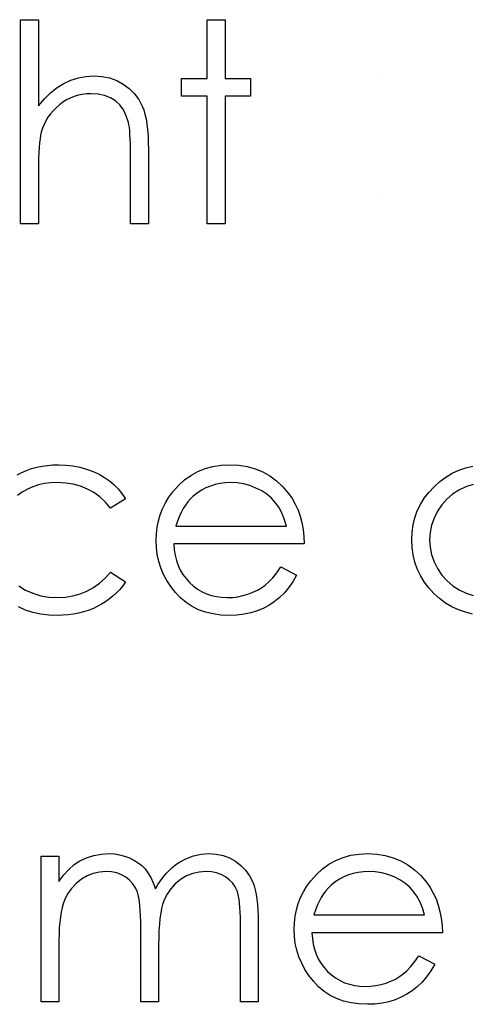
# Model space of a CAD drawing. Header units: inches. Extents: x 7.3 to 43.3, y -43.5 to -20.4.
# Tile 65 of 136: x 35.537 to 35.847, y -40.506 to -39.825. Entities that reach past the tile are written whole.
import ezdxf

# ---------------------------------------------------------------- set-up
doc = ezdxf.new("R2010")
doc.units = ezdxf.units.IN
doc.header["$LTSCALE"] = 0.5
doc.header["$MEASUREMENT"] = 0

msp = doc.modelspace()

# ---------------------------------------------------------------- linework, layer by layer
at = {"color": 7, "linetype": 'Continuous'}
for p, q in [((35.53783, -39.82495), (35.5502, -39.82495)), ((35.53783, -39.96628), (35.53783, -39.82495)), ((35.5502, -39.82495), (35.5502, -39.82495)), ((35.5502, -39.82495), (35.5502, -39.88461)), ((35.66679, -39.82495), (35.67916, -39.82495)), ((35.66679, -39.86559), (35.66679, -39.82495)), ((35.67916, -39.82495), (35.67916, -39.82495)), ((35.67916, -39.82495), (35.67916, -39.86559)), ((35.56775, -39.86901), (35.57264, -39.86675)), ((35.57264, -39.86675), (35.57775, -39.86512)), ((35.57775, -39.86512), (35.58302, -39.86415)), ((35.58302, -39.86415), (35.58851, -39.86382)), ((35.58851, -39.86382), (35.58851, -39.86382)), ((35.58851, -39.86382), (35.59409, -39.86418)), ((35.59409, -39.86418), (35.59933, -39.86523)), ((35.59933, -39.86523), (35.60425, -39.86702)), ((35.60425, -39.86702), (35.60883, -39.86951)), ((35.64913, -39.87795), (35.64913, -39.86559)), ((35.64913, -39.86559), (35.64913, -39.86559)), ((35.64913, -39.86559), (35.66679, -39.86559)), ((35.66679, -39.86559), (35.66679, -39.86559)), ((35.67916, -39.86559), (35.67916, -39.86559)), ((35.67916, -39.86559), (35.69683, -39.86559)), ((35.69683, -39.86559), (35.69683, -39.86559)), ((35.69683, -39.86559), (35.69683, -39.87795)), ((35.78427, -39.86382), (35.78427, -39.86382)), ((35.55859, -39.8755), (35.56306, -39.87191)), ((35.56306, -39.87191), (35.56775, -39.86901)), ((35.60883, -39.86951), (35.61297, -39.8726)), ((35.61297, -39.8726), (35.61656, -39.87616)), ((35.5502, -39.88461), (35.55428, -39.87972)), ((35.55428, -39.87972), (35.55859, -39.8755)), ((35.56963, -39.88049), (35.56712, -39.88207)), ((35.5722, -39.8792), (35.56963, -39.88049)), ((35.57488, -39.87809), (35.5722, -39.8792)), ((35.57761, -39.87726), (35.57488, -39.87809)), ((35.58045, -39.87666), (35.57761, -39.87726)), ((35.58335, -39.8763), (35.58045, -39.87666)), ((35.58633, -39.87619), (35.58335, -39.8763)), ((35.59135, -39.87649), (35.58633, -39.87619)), ((35.58633, -39.87619), (35.58633, -39.87619)), ((35.59588, -39.87743), (35.59135, -39.87649)), ((35.59988, -39.87897), (35.59588, -39.87743)), ((35.60339, -39.88115), (35.59988, -39.87897)), ((35.6064, -39.88394), (35.60339, -39.88115)), ((35.61656, -39.87616), (35.61954, -39.88024)), ((35.61954, -39.88024), (35.62194, -39.8848)), ((35.66679, -39.87795), (35.64913, -39.87795)), ((35.64913, -39.87795), (35.64913, -39.87795)), ((35.66679, -39.96628), (35.66679, -39.87795)), ((35.66679, -39.87795), (35.66679, -39.87795)), ((35.69683, -39.87795), (35.67916, -39.87795)), ((35.67916, -39.87795), (35.67916, -39.87795)), ((35.67916, -39.87795), (35.67916, -39.96628)), ((35.69683, -39.87795), (35.69683, -39.87795)), ((35.5502, -39.88461), (35.5502, -39.88461)), ((35.56033, -39.88792), (35.55845, -39.89013)), ((35.5624, -39.88585), (35.56033, -39.88792)), ((35.56469, -39.88386), (35.5624, -39.88585)), ((35.56712, -39.88207), (35.56469, -39.88386)), ((35.60888, -39.88734), (35.6064, -39.88394)), ((35.61087, -39.89137), (35.60888, -39.88734)), ((35.62194, -39.8848), (35.62293, -39.88737)), ((35.62293, -39.88737), (35.62379, -39.89029)), ((35.5553, -39.89487), (35.55403, -39.89741)), ((35.55677, -39.89244), (35.5553, -39.89487)), ((35.55845, -39.89013), (35.55677, -39.89244)), ((35.61236, -39.89601), (35.61087, -39.89137)), ((35.62379, -39.89029), (35.62451, -39.89352)), ((35.62451, -39.89352), (35.62511, -39.89711)), ((35.55296, -39.90009), (35.5521, -39.90285)), ((35.55403, -39.89741), (35.55296, -39.90009)), ((35.61269, -39.89761), (35.61236, -39.89601)), ((35.61236, -39.89601), (35.61236, -39.89601)), ((35.613, -39.89959), (35.61269, -39.89761)), ((35.61324, -39.90191), (35.613, -39.89959)), ((35.61344, -39.90459), (35.61324, -39.90191)), ((35.62511, -39.89711), (35.62555, -39.90106)), ((35.62555, -39.90106), (35.62589, -39.90531)), ((35.55127, -39.90727), (35.55094, -39.91006)), ((35.55166, -39.90487), (35.55127, -39.90727)), ((35.5521, -39.90285), (35.55166, -39.90487)), ((35.5521, -39.90285), (35.5521, -39.90285)), ((35.6136, -39.90765), (35.61344, -39.90459)), ((35.61371, -39.91105), (35.6136, -39.90765)), ((35.62589, -39.90531), (35.62611, -39.90992)), ((35.55067, -39.91326), (35.55047, -39.91682)), ((35.55094, -39.91006), (35.55067, -39.91326)), ((35.61377, -39.9148), (35.61371, -39.91105)), ((35.6138, -39.91892), (35.61377, -39.9148)), ((35.62611, -39.90992), (35.62616, -39.91486)), ((35.62616, -39.91486), (35.62616, -39.91486)), ((35.62616, -39.91486), (35.62616, -39.96628)), ((35.55031, -39.92079), (35.55023, -39.92513)), ((35.55047, -39.91682), (35.55031, -39.92079)), ((35.6138, -39.96628), (35.6138, -39.91892)), ((35.6138, -39.91892), (35.6138, -39.91892)), ((35.55023, -39.92513), (35.5502, -39.92987)), ((35.5502, -39.92987), (35.5502, -39.92987)), ((35.5502, -39.92987), (35.5502, -39.96628)), ((35.78427, -39.94508), (35.78427, -39.94508)), ((35.5502, -39.96628), (35.53783, -39.96628)), ((35.53783, -39.96628), (35.53783, -39.96628)), ((35.5502, -39.96628), (35.5502, -39.96628)), ((35.62616, -39.96628), (35.6138, -39.96628)), ((35.6138, -39.96628), (35.6138, -39.96628)), ((35.62616, -39.96628), (35.62616, -39.96628)), ((35.67916, -39.96628), (35.66679, -39.96628)), ((35.66679, -39.96628), (35.66679, -39.96628)), ((35.67916, -39.96628), (35.67916, -39.96628)), ((35.55265, -40.13382), (35.55638, -40.13329)), ((35.55638, -40.13329), (35.56022, -40.13296)), ((35.56022, -40.13296), (35.56417, -40.13285)), ((35.56417, -40.13285), (35.56417, -40.13285)), ((35.56417, -40.13285), (35.56911, -40.13304)), ((35.56911, -40.13304), (35.57399, -40.13362)), ((35.67071, -40.13401), (35.6764, -40.13315)), ((35.6764, -40.13315), (35.68242, -40.13285)), ((35.68242, -40.13285), (35.68242, -40.13285)), ((35.68242, -40.13285), (35.6886, -40.13315)), ((35.6886, -40.13315), (35.69448, -40.13409)), ((35.53538, -40.13978), (35.53863, -40.13815)), ((35.53863, -40.13815), (35.542, -40.13674)), ((35.542, -40.13674), (35.54545, -40.13555)), ((35.54545, -40.13555), (35.54901, -40.13459)), ((35.54901, -40.13459), (35.55265, -40.13382)), ((35.57399, -40.13362), (35.57877, -40.13456)), ((35.57877, -40.13456), (35.58346, -40.13591)), ((35.58346, -40.13591), (35.58793, -40.13757)), ((35.58793, -40.13757), (35.59207, -40.13945)), ((35.59207, -40.13945), (35.59583, -40.14157)), ((35.65103, -40.14339), (35.65548, -40.14019)), ((35.65548, -40.14019), (35.66025, -40.13754)), ((35.66025, -40.13754), (35.66533, -40.1355)), ((35.66533, -40.1355), (35.67071, -40.13401)), ((35.69448, -40.13409), (35.70003, -40.13564)), ((35.70003, -40.13564), (35.70525, -40.13779)), ((35.70525, -40.13779), (35.71016, -40.14058)), ((35.83181, -40.14141), (35.83617, -40.13878)), ((35.83617, -40.13878), (35.84075, -40.13666)), ((35.84075, -40.13666), (35.84552, -40.13497)), ((35.84552, -40.13497), (35.85049, -40.13379)), ((35.55023, -40.14684), (35.54628, -40.14809)), ((35.55437, -40.14593), (35.55023, -40.14684)), ((35.55873, -40.14541), (35.55437, -40.14593)), ((35.56325, -40.14522), (35.55873, -40.14541)), ((35.56891, -40.14549), (35.56325, -40.14522)), ((35.56325, -40.14522), (35.56325, -40.14522)), ((35.57424, -40.14632), (35.56891, -40.14549)), ((35.57929, -40.1477), (35.57424, -40.14632)), ((35.59583, -40.14157), (35.59925, -40.14392)), ((35.59925, -40.14392), (35.60237, -40.14654)), ((35.60237, -40.14654), (35.60524, -40.14949)), ((35.64689, -40.14723), (35.65103, -40.14339)), ((35.67231, -40.14654), (35.66903, -40.14756)), ((35.67577, -40.14579), (35.67231, -40.14654)), ((35.67935, -40.14535), (35.67577, -40.14579)), ((35.68305, -40.14522), (35.67935, -40.14535)), ((35.68758, -40.14544), (35.68305, -40.14522)), ((35.68305, -40.14522), (35.68305, -40.14522)), ((35.692, -40.14615), (35.68758, -40.14544)), ((35.69633, -40.14731), (35.692, -40.14615)), ((35.71016, -40.14058), (35.71474, -40.144)), ((35.71474, -40.144), (35.71902, -40.14803)), ((35.82364, -40.14806), (35.82761, -40.1445)), ((35.82761, -40.1445), (35.83181, -40.14141)), ((35.85058, -40.14651), (35.84561, -40.14814)), ((35.53896, -40.1517), (35.5356, -40.15402)), ((35.54252, -40.14971), (35.53896, -40.1517)), ((35.54628, -40.14809), (35.54252, -40.14971)), ((35.58404, -40.14963), (35.57929, -40.1477)), ((35.58846, -40.15212), (35.58404, -40.14963)), ((35.59257, -40.15515), (35.58846, -40.15212)), ((35.60524, -40.14949), (35.60789, -40.15281)), ((35.60789, -40.15281), (35.61026, -40.15645)), ((35.64035, -40.15537), (35.64306, -40.15162)), ((35.64306, -40.15162), (35.64689, -40.14723)), ((35.64306, -40.15162), (35.64306, -40.15162)), ((35.65989, -40.15245), (35.65711, -40.15466)), ((35.66279, -40.15052), (35.65989, -40.15245)), ((35.66583, -40.14891), (35.66279, -40.15052)), ((35.66903, -40.14756), (35.66583, -40.14891)), ((35.70053, -40.14897), (35.69633, -40.14731)), ((35.70447, -40.15098), (35.70053, -40.14897)), ((35.70801, -40.1533), (35.70447, -40.15098)), ((35.71115, -40.15593), (35.70801, -40.1533)), ((35.71902, -40.14803), (35.72297, -40.15267)), ((35.72297, -40.15267), (35.72297, -40.15267)), ((35.72297, -40.15267), (35.72551, -40.15628)), ((35.81685, -40.15606), (35.81999, -40.15195)), ((35.81999, -40.15195), (35.82364, -40.14806)), ((35.83642, -40.15325), (35.83247, -40.15664)), ((35.84083, -40.1504), (35.83642, -40.15325)), ((35.84561, -40.14814), (35.84083, -40.1504)), ((35.59641, -40.15874), (35.59257, -40.15515)), ((35.59991, -40.16288), (35.59641, -40.15874)), ((35.61026, -40.15645), (35.59991, -40.16288)), ((35.63599, -40.16327), (35.63798, -40.15927)), ((35.63798, -40.15927), (35.64035, -40.15537)), ((35.6517, -40.16076), (35.65015, -40.16321)), ((35.65338, -40.15852), (35.6517, -40.16076)), ((35.65517, -40.15648), (35.65338, -40.15852)), ((35.65711, -40.15466), (35.65517, -40.15648)), ((35.65711, -40.15466), (35.65711, -40.15466)), ((35.71386, -40.15885), (35.71115, -40.15593)), ((35.71623, -40.16216), (35.71386, -40.15885)), ((35.72551, -40.15628), (35.72769, -40.16009)), ((35.72769, -40.16009), (35.72956, -40.16415)), ((35.81201, -40.16481), (35.8142, -40.16034)), ((35.8142, -40.16034), (35.81685, -40.15606)), ((35.82899, -40.16053), (35.82598, -40.16498)), ((35.83247, -40.15664), (35.82899, -40.16053)), ((35.59991, -40.16288), (35.59991, -40.16288)), ((35.63309, -40.17169), (35.63436, -40.16741)), ((35.63436, -40.16741), (35.63599, -40.16327)), ((35.64871, -40.16592), (35.64739, -40.16882)), ((35.65015, -40.16321), (35.64871, -40.16592)), ((35.7183, -40.166), (35.71623, -40.16216)), ((35.7201, -40.17036), (35.7183, -40.166)), ((35.72956, -40.16415), (35.73108, -40.1684)), ((35.8103, -40.16951), (35.81201, -40.16481)), ((35.82598, -40.16498), (35.82358, -40.16973)), ((35.63218, -40.17608), (35.63309, -40.17169)), ((35.6462, -40.17191), (35.64513, -40.17525)), ((35.64739, -40.16882), (35.6462, -40.17191)), ((35.72156, -40.17525), (35.7201, -40.17036)), ((35.73108, -40.1684), (35.7323, -40.17287)), ((35.7323, -40.17287), (35.73318, -40.17757)), ((35.80837, -40.17944), (35.80909, -40.17436)), ((35.80909, -40.17436), (35.8103, -40.16951)), ((35.82358, -40.16973), (35.82187, -40.17464)), ((35.63146, -40.18524), (35.63166, -40.1806)), ((35.63166, -40.1806), (35.63218, -40.17608)), ((35.64513, -40.17525), (35.64513, -40.17525)), ((35.64513, -40.17525), (35.72156, -40.17525)), ((35.73318, -40.17757), (35.7337, -40.18248)), ((35.80812, -40.18469), (35.80837, -40.17944)), ((35.82082, -40.17966), (35.82049, -40.18483)), ((35.82187, -40.17464), (35.82082, -40.17966)), ((35.63168, -40.19018), (35.63146, -40.18524)), ((35.63146, -40.18524), (35.63146, -40.18524)), ((35.73393, -40.18761), (35.64383, -40.18761)), ((35.64383, -40.18761), (35.64383, -40.18761)), ((35.64383, -40.18761), (35.64408, -40.19159)), ((35.7337, -40.18248), (35.73393, -40.18761)), ((35.73393, -40.18761), (35.73393, -40.18761)), ((35.80837, -40.19004), (35.80812, -40.18469)), ((35.80812, -40.18469), (35.80812, -40.18469)), ((35.82049, -40.18483), (35.82049, -40.18483)), ((35.82049, -40.18483), (35.82085, -40.18996)), ((35.63229, -40.19501), (35.63168, -40.19018)), ((35.64408, -40.19159), (35.64463, -40.1954)), ((35.80909, -40.1952), (35.80837, -40.19004)), ((35.82085, -40.18996), (35.82187, -40.19498)), ((35.63334, -40.19968), (35.63229, -40.19501)), ((35.63483, -40.20423), (35.63334, -40.19968)), ((35.64463, -40.1954), (35.64551, -40.19901)), ((35.64551, -40.19901), (35.64673, -40.20244)), ((35.81028, -40.20015), (35.80909, -40.1952)), ((35.81196, -40.20489), (35.81028, -40.20015)), ((35.82187, -40.19498), (35.82361, -40.1999)), ((35.82361, -40.1999), (35.82604, -40.2047)), ((35.59624, -40.21119), (35.59991, -40.20705)), ((35.59991, -40.20705), (35.59991, -40.20705)), ((35.59991, -40.20705), (35.61026, -40.21384)), ((35.63671, -40.20867), (35.63483, -40.20423)), ((35.64673, -40.20244), (35.64822, -40.20567)), ((35.64822, -40.20567), (35.65004, -40.20873)), ((35.71209, -40.21099), (35.71482, -40.20757)), ((35.71482, -40.20757), (35.71764, -40.20351)), ((35.71764, -40.20351), (35.72863, -40.20928)), ((35.81414, -40.20945), (35.81196, -40.20489)), ((35.82604, -40.2047), (35.82907, -40.20917)), ((35.58812, -40.21781), (35.59229, -40.21478)), ((35.59229, -40.21478), (35.59624, -40.21119)), ((35.61026, -40.21384), (35.60839, -40.21651)), ((35.61026, -40.21384), (35.61026, -40.21384)), ((35.639, -40.21298), (35.63671, -40.20867)), ((35.64173, -40.21715), (35.639, -40.21298)), ((35.65004, -40.20873), (35.65219, -40.2116)), ((35.65219, -40.2116), (35.65465, -40.21431)), ((35.65465, -40.21431), (35.65735, -40.21674)), ((35.70696, -40.2161), (35.70947, -40.21386)), ((35.70947, -40.21386), (35.71209, -40.21099)), ((35.72592, -40.21389), (35.72302, -40.21803)), ((35.72863, -40.20928), (35.72592, -40.21389)), ((35.72863, -40.20928), (35.72863, -40.20928)), ((35.81676, -40.21378), (35.81414, -40.20945)), ((35.81988, -40.21789), (35.81676, -40.21378)), ((35.82907, -40.20917), (35.83255, -40.21312)), ((35.83255, -40.21312), (35.83653, -40.21654)), ((35.53662, -40.21662), (35.54128, -40.2195)), ((35.54128, -40.2195), (35.54636, -40.22179)), ((35.54636, -40.22179), (35.55172, -40.22342)), ((35.57896, -40.22223), (35.58368, -40.2203)), ((35.58368, -40.2203), (35.58812, -40.21781)), ((35.60413, -40.22143), (35.60179, -40.22364)), ((35.60634, -40.21905), (35.60413, -40.22143)), ((35.60839, -40.21651), (35.60634, -40.21905)), ((35.64488, -40.22118), (35.64173, -40.21715)), ((35.64838, -40.22491), (35.64488, -40.22118)), ((35.65735, -40.21674), (35.6602, -40.21886)), ((35.6602, -40.21886), (35.66321, -40.22065)), ((35.66321, -40.22065), (35.66638, -40.22212)), ((35.695, -40.22237), (35.6984, -40.2211)), ((35.6984, -40.2211), (35.70152, -40.21961)), ((35.70152, -40.21961), (35.70436, -40.21795)), ((35.70436, -40.21795), (35.70696, -40.2161)), ((35.71993, -40.22173), (35.71662, -40.22493)), ((35.72302, -40.21803), (35.71993, -40.22173)), ((35.8235, -40.22181), (35.81988, -40.21789)), ((35.82744, -40.2254), (35.8235, -40.22181)), ((35.83653, -40.21654), (35.84097, -40.21944)), ((35.84097, -40.21944), (35.84575, -40.22176)), ((35.84575, -40.22176), (35.85069, -40.22339)), ((35.55172, -40.22342), (35.55737, -40.22438)), ((35.55737, -40.22438), (35.56334, -40.22471)), ((35.56334, -40.22471), (35.5688, -40.22444)), ((35.56334, -40.22471), (35.56334, -40.22471)), ((35.5688, -40.22444), (35.57402, -40.22361)), ((35.57402, -40.22361), (35.57896, -40.22223)), ((35.59663, -40.22761), (35.59381, -40.22938)), ((35.5993, -40.22571), (35.59663, -40.22761)), ((35.60179, -40.22364), (35.5993, -40.22571)), ((35.65225, -40.22814), (35.64838, -40.22491)), ((35.65642, -40.23087), (35.65225, -40.22814)), ((35.66638, -40.22212), (35.66969, -40.22325)), ((35.66969, -40.22325), (35.67317, -40.22405)), ((35.67317, -40.22405), (35.67679, -40.22455)), ((35.67679, -40.22455), (35.68057, -40.22471)), ((35.68057, -40.22471), (35.68427, -40.22457)), ((35.68057, -40.22471), (35.68057, -40.22471)), ((35.68427, -40.22457), (35.68788, -40.22413)), ((35.68788, -40.22413), (35.69147, -40.22339)), ((35.69147, -40.22339), (35.695, -40.22237)), ((35.71311, -40.22772), (35.70941, -40.23015)), ((35.71662, -40.22493), (35.71311, -40.22772)), ((35.83159, -40.22849), (35.82744, -40.2254)), ((35.83595, -40.23112), (35.83159, -40.22849)), ((35.54131, -40.23335), (35.53648, -40.23125)), ((35.54639, -40.23498), (35.54131, -40.23335)), ((35.55172, -40.23614), (35.54639, -40.23498)), ((35.57786, -40.23556), (35.57435, -40.23622)), ((35.58128, -40.2347), (35.57786, -40.23556)), ((35.58456, -40.23366), (35.58128, -40.2347)), ((35.58777, -40.23241), (35.58456, -40.23366)), ((35.59086, -40.23098), (35.58777, -40.23241)), ((35.59381, -40.22938), (35.59086, -40.23098)), ((35.66089, -40.2331), (35.65642, -40.23087)), ((35.66572, -40.23484), (35.66089, -40.2331)), ((35.67085, -40.23608), (35.66572, -40.23484)), ((35.69694, -40.23534), (35.69227, -40.23631)), ((35.70133, -40.23399), (35.69694, -40.23534)), ((35.70547, -40.23225), (35.70133, -40.23399)), ((35.70941, -40.23015), (35.70547, -40.23225)), ((35.84047, -40.23327), (35.83595, -40.23112)), ((35.84522, -40.23493), (35.84047, -40.23327)), ((35.85016, -40.23611), (35.84522, -40.23493)), ((35.55729, -40.23686), (35.55172, -40.23614)), ((35.56314, -40.23708), (35.55729, -40.23686)), ((35.56698, -40.237), (35.56314, -40.23708)), ((35.56314, -40.23708), (35.56314, -40.23708)), ((35.57071, -40.23669), (35.56698, -40.237)), ((35.57435, -40.23622), (35.57071, -40.23669)), ((35.67632, -40.23683), (35.67085, -40.23608)), ((35.68211, -40.23708), (35.67632, -40.23683)), ((35.68733, -40.23689), (35.68211, -40.23708)), ((35.68211, -40.23708), (35.68211, -40.23708)), ((35.69227, -40.23631), (35.68733, -40.23689)), ((35.55196, -40.40364), (35.56433, -40.40364)), ((35.55196, -40.50434), (35.55196, -40.40364)), ((35.56433, -40.40364), (35.56433, -40.40364)), ((35.56433, -40.40364), (35.56433, -40.42114)), ((35.5783, -40.40698), (35.58329, -40.40475)), ((35.58329, -40.40475), (35.58843, -40.40315)), ((35.58843, -40.40315), (35.59367, -40.40221)), ((35.59367, -40.40221), (35.59906, -40.40188)), ((35.59906, -40.40188), (35.59906, -40.40188)), ((35.59906, -40.40188), (35.6027, -40.40207)), ((35.6027, -40.40207), (35.60623, -40.4026)), ((35.60623, -40.4026), (35.60968, -40.40351)), ((35.60968, -40.40351), (35.61302, -40.40478)), ((35.61302, -40.40478), (35.6162, -40.40635)), ((35.64722, -40.40809), (35.65214, -40.40538)), ((35.65214, -40.40538), (35.65727, -40.40342)), ((35.65727, -40.40342), (35.66254, -40.40226)), ((35.66254, -40.40226), (35.66804, -40.40188)), ((35.66804, -40.40188), (35.66804, -40.40188)), ((35.66804, -40.40188), (35.67309, -40.40221)), ((35.67309, -40.40221), (35.67784, -40.40318)), ((35.67784, -40.40318), (35.68228, -40.40483)), ((35.68228, -40.40483), (35.68642, -40.40712)), ((35.75565, -40.40657), (35.76073, -40.40453)), ((35.76073, -40.40453), (35.76611, -40.40304)), ((35.76611, -40.40304), (35.7718, -40.40218)), ((35.7718, -40.40218), (35.77781, -40.40188)), ((35.77781, -40.40188), (35.77781, -40.40188)), ((35.77781, -40.40188), (35.784, -40.40218)), ((35.784, -40.40218), (35.78988, -40.40312)), ((35.78988, -40.40312), (35.79543, -40.40467)), ((35.79543, -40.40467), (35.80064, -40.40682)), ((35.56775, -40.41662), (35.57123, -40.41275)), ((35.57123, -40.41275), (35.57474, -40.40955)), ((35.57474, -40.40955), (35.5783, -40.40698)), ((35.5783, -40.40698), (35.5783, -40.40698)), ((35.6162, -40.40635), (35.61904, -40.40814)), ((35.61904, -40.40814), (35.62161, -40.41019)), ((35.62161, -40.41019), (35.62384, -40.41248)), ((35.62384, -40.41248), (35.62586, -40.41513)), ((35.64043, -40.41353), (35.64259, -40.41154)), ((35.64259, -40.41154), (35.64485, -40.40972)), ((35.64485, -40.40972), (35.64722, -40.40809)), ((35.68642, -40.40712), (35.69015, -40.40999)), ((35.69015, -40.40999), (35.69338, -40.41339)), ((35.74229, -40.41626), (35.74643, -40.41242)), ((35.74643, -40.41242), (35.75087, -40.40922)), ((35.75087, -40.40922), (35.75565, -40.40657)), ((35.80064, -40.40682), (35.80556, -40.40961)), ((35.80556, -40.40961), (35.81014, -40.41303)), ((35.56433, -40.42114), (35.56775, -40.41662)), ((35.5839, -40.41728), (35.57987, -40.41963)), ((35.5881, -40.4156), (35.5839, -40.41728)), ((35.59243, -40.41458), (35.5881, -40.4156)), ((35.5969, -40.41424), (35.59243, -40.41458)), ((35.60071, -40.41449), (35.5969, -40.41424)), ((35.5969, -40.41424), (35.5969, -40.41424)), ((35.60425, -40.41521), (35.60071, -40.41449)), ((35.60753, -40.41645), (35.60425, -40.41521)), ((35.61051, -40.41816), (35.60753, -40.41645)), ((35.61316, -40.42026), (35.61051, -40.41816)), ((35.62586, -40.41513), (35.62776, -40.4183)), ((35.62776, -40.4183), (35.6295, -40.42197)), ((35.63453, -40.42059), (35.6364, -40.41805)), ((35.6364, -40.41805), (35.63836, -40.41571)), ((35.63836, -40.41571), (35.64043, -40.41353)), ((35.6525, -40.41734), (35.64844, -40.41976)), ((35.65677, -40.41562), (35.6525, -40.41734)), ((35.66122, -40.41458), (35.65677, -40.41562)), ((35.66588, -40.41424), (35.66122, -40.41458)), ((35.66969, -40.41446), (35.66588, -40.41424)), ((35.66588, -40.41424), (35.66588, -40.41424)), ((35.6732, -40.41515), (35.66969, -40.41446)), ((35.67646, -40.41631), (35.6732, -40.41515)), ((35.67941, -40.41792), (35.67646, -40.41631)), ((35.68203, -40.4199), (35.67941, -40.41792)), ((35.69338, -40.41339), (35.69608, -40.41728)), ((35.69608, -40.41728), (35.69826, -40.42172)), ((35.73845, -40.42065), (35.74229, -40.41626)), ((35.75819, -40.41954), (35.75529, -40.42148)), ((35.76122, -40.41794), (35.75819, -40.41954)), ((35.76443, -40.41659), (35.76122, -40.41794)), ((35.76771, -40.41557), (35.76443, -40.41659)), ((35.77116, -40.41482), (35.76771, -40.41557)), ((35.77475, -40.41438), (35.77116, -40.41482)), ((35.77845, -40.41424), (35.77475, -40.41438)), ((35.78298, -40.41446), (35.77845, -40.41424)), ((35.77845, -40.41424), (35.77845, -40.41424)), ((35.78739, -40.41518), (35.78298, -40.41446)), ((35.79173, -40.41634), (35.78739, -40.41518)), ((35.79592, -40.418), (35.79173, -40.41634)), ((35.79987, -40.42001), (35.79592, -40.418)), ((35.81014, -40.41303), (35.81442, -40.41706)), ((35.81442, -40.41706), (35.81836, -40.4217)), ((35.56433, -40.42114), (35.56433, -40.42114)), ((35.57297, -40.42595), (35.57029, -40.42978)), ((35.57617, -40.42255), (35.57297, -40.42595)), ((35.57987, -40.41963), (35.57617, -40.42255)), ((35.6154, -40.42269), (35.61316, -40.42026)), ((35.61719, -40.42545), (35.6154, -40.42269)), ((35.61854, -40.42854), (35.61719, -40.42545)), ((35.6295, -40.42197), (35.6311, -40.4262)), ((35.6311, -40.4262), (35.63276, -40.4233)), ((35.6311, -40.4262), (35.6311, -40.4262)), ((35.63276, -40.4233), (35.63453, -40.42059)), ((35.64159, -40.4262), (35.63897, -40.43012)), ((35.64474, -40.42275), (35.64159, -40.4262)), ((35.64844, -40.41976), (35.64474, -40.42275)), ((35.68424, -40.42217), (35.68203, -40.4199)), ((35.68603, -40.42476), (35.68424, -40.42217)), ((35.68741, -40.42763), (35.68603, -40.42476)), ((35.69826, -40.42172), (35.69917, -40.42421)), ((35.69917, -40.42421), (35.69995, -40.427)), ((35.73337, -40.42829), (35.73575, -40.4244)), ((35.73575, -40.4244), (35.73845, -40.42065)), ((35.73845, -40.42065), (35.73845, -40.42065)), ((35.75057, -40.42551), (35.74878, -40.42755)), ((35.7525, -40.42368), (35.75057, -40.42551)), ((35.75529, -40.42148), (35.7525, -40.42368)), ((35.7525, -40.42368), (35.7525, -40.42368)), ((35.8034, -40.42233), (35.79987, -40.42001)), ((35.80655, -40.42495), (35.8034, -40.42233)), ((35.80925, -40.42788), (35.80655, -40.42495)), ((35.81836, -40.4217), (35.81836, -40.4217)), ((35.81836, -40.4217), (35.8209, -40.42531)), ((35.8209, -40.42531), (35.82308, -40.42912)), ((35.57029, -40.42978), (35.56814, -40.43412)), ((35.6191, -40.43034), (35.61854, -40.42854)), ((35.61956, -40.43252), (35.6191, -40.43034)), ((35.61995, -40.43503), (35.61956, -40.43252)), ((35.63897, -40.43012), (35.63687, -40.43448)), ((35.68797, -40.42929), (35.68741, -40.42763)), ((35.68844, -40.43128), (35.68797, -40.42929)), ((35.68885, -40.43357), (35.68844, -40.43128)), ((35.69995, -40.427), (35.70061, -40.43006)), ((35.70061, -40.43006), (35.70116, -40.43343)), ((35.72976, -40.43644), (35.73139, -40.4323)), ((35.73139, -40.4323), (35.73337, -40.42829)), ((35.74555, -40.43224), (35.74411, -40.43495)), ((35.74709, -40.42978), (35.74555, -40.43224)), ((35.74878, -40.42755), (35.74709, -40.42978)), ((35.81163, -40.43119), (35.80925, -40.42788)), ((35.8137, -40.43503), (35.81163, -40.43119)), ((35.82308, -40.42912), (35.82496, -40.43318)), ((35.82496, -40.43318), (35.82648, -40.43743)), ((35.56648, -40.43925), (35.56582, -40.44229)), ((35.56726, -40.43655), (35.56648, -40.43925)), ((35.56814, -40.43412), (35.56726, -40.43655)), ((35.62028, -40.43793), (35.61995, -40.43503)), ((35.62053, -40.44118), (35.62028, -40.43793)), ((35.63527, -40.43983), (35.63466, -40.44309)), ((35.63602, -40.43696), (35.63527, -40.43983)), ((35.63687, -40.43448), (35.63602, -40.43696)), ((35.68918, -40.43616), (35.68885, -40.43357)), ((35.68943, -40.43909), (35.68918, -40.43616)), ((35.68962, -40.44232), (35.68943, -40.43909)), ((35.70116, -40.43343), (35.70157, -40.43707)), ((35.70157, -40.43707), (35.70188, -40.44102)), ((35.72849, -40.44072), (35.72976, -40.43644)), ((35.74279, -40.43784), (35.7416, -40.44094)), ((35.74411, -40.43495), (35.74279, -40.43784)), ((35.81549, -40.43939), (35.8137, -40.43503)), ((35.81696, -40.44428), (35.81549, -40.43939)), ((35.82648, -40.43743), (35.82769, -40.4419)), ((35.5653, -40.44563), (35.56486, -40.44924)), ((35.56582, -40.44229), (35.5653, -40.44563)), ((35.62072, -40.4448), (35.62053, -40.44118)), ((35.62083, -40.4488), (35.62072, -40.4448)), ((35.63414, -40.44673), (35.63375, -40.45076)), ((35.63466, -40.44309), (35.63414, -40.44673)), ((35.68973, -40.44588), (35.68962, -40.44232)), ((35.68976, -40.44974), (35.68973, -40.44588)), ((35.70188, -40.44102), (35.70207, -40.44527)), ((35.70207, -40.44527), (35.70213, -40.4498)), ((35.72705, -40.44963), (35.72758, -40.4451)), ((35.72758, -40.4451), (35.72849, -40.44072)), ((35.7416, -40.44094), (35.74052, -40.44428)), ((35.74052, -40.44428), (35.74052, -40.44428)), ((35.74052, -40.44428), (35.81696, -40.44428)), ((35.82769, -40.4419), (35.82858, -40.4466)), ((35.82858, -40.4466), (35.8291, -40.45151)), ((35.56458, -40.45319), (35.56439, -40.45742)), ((35.56486, -40.44924), (35.56458, -40.45319)), ((35.62086, -40.45314), (35.62083, -40.4488)), ((35.62086, -40.50434), (35.62086, -40.45314)), ((35.62086, -40.45314), (35.62086, -40.45314)), ((35.63375, -40.45076), (35.63345, -40.45518)), ((35.68976, -40.50434), (35.68976, -40.44974)), ((35.68976, -40.44974), (35.68976, -40.44974)), ((35.70213, -40.4498), (35.70213, -40.4498)), ((35.70213, -40.4498), (35.70213, -40.50434)), ((35.72686, -40.45427), (35.72705, -40.44963)), ((35.8291, -40.45151), (35.82932, -40.45664)), ((35.56439, -40.45742), (35.56433, -40.46197)), ((35.63328, -40.45998), (35.63323, -40.46517)), ((35.63345, -40.45518), (35.63328, -40.45998)), ((35.72708, -40.45921), (35.72686, -40.45427)), ((35.72686, -40.45427), (35.72686, -40.45427)), ((35.72769, -40.46404), (35.72708, -40.45921)), ((35.82932, -40.45664), (35.73922, -40.45664)), ((35.73922, -40.45664), (35.73922, -40.45664)), ((35.73922, -40.45664), (35.73947, -40.46062)), ((35.82932, -40.45664), (35.82932, -40.45664)), ((35.56433, -40.46197), (35.56433, -40.46197)), ((35.56433, -40.46197), (35.56433, -40.50434)), ((35.63323, -40.46517), (35.63323, -40.46517)), ((35.63323, -40.46517), (35.63323, -40.50434)), ((35.72874, -40.46871), (35.72769, -40.46404)), ((35.73947, -40.46062), (35.74003, -40.46443)), ((35.74003, -40.46443), (35.74091, -40.46804)), ((35.73023, -40.47326), (35.72874, -40.46871)), ((35.7321, -40.4777), (35.73023, -40.47326)), ((35.74091, -40.46804), (35.74212, -40.47147)), ((35.74212, -40.47147), (35.74361, -40.4747)), ((35.81022, -40.4766), (35.81304, -40.47254)), ((35.81304, -40.47254), (35.82402, -40.47831)), ((35.73439, -40.48201), (35.7321, -40.4777)), ((35.74361, -40.4747), (35.74544, -40.47776)), ((35.74544, -40.47776), (35.74759, -40.48063)), ((35.74759, -40.48063), (35.75005, -40.48333)), ((35.80487, -40.48289), (35.80749, -40.48002)), ((35.80749, -40.48002), (35.81022, -40.4766)), ((35.82402, -40.47831), (35.82132, -40.48292)), ((35.82402, -40.47831), (35.82402, -40.47831)), ((35.73713, -40.48618), (35.73439, -40.48201)), ((35.74027, -40.49021), (35.73713, -40.48618)), ((35.75005, -40.48333), (35.75275, -40.48576)), ((35.75275, -40.48576), (35.75559, -40.48789)), ((35.79692, -40.48863), (35.79976, -40.48698)), ((35.79976, -40.48698), (35.80235, -40.48513)), ((35.80235, -40.48513), (35.80487, -40.48289)), ((35.81842, -40.48706), (35.81533, -40.49076)), ((35.82132, -40.48292), (35.81842, -40.48706)), ((35.74378, -40.49393), (35.74027, -40.49021)), ((35.74764, -40.49716), (35.74378, -40.49393)), ((35.75559, -40.48789), (35.7586, -40.48968)), ((35.7586, -40.48968), (35.76178, -40.49115)), ((35.76178, -40.49115), (35.76509, -40.49228)), ((35.76509, -40.49228), (35.76857, -40.49308)), ((35.76857, -40.49308), (35.77218, -40.49358)), ((35.77218, -40.49358), (35.77596, -40.49374)), ((35.77596, -40.49374), (35.77966, -40.4936)), ((35.77596, -40.49374), (35.77596, -40.49374)), ((35.77966, -40.4936), (35.78328, -40.49316)), ((35.78328, -40.49316), (35.78687, -40.49242)), ((35.78687, -40.49242), (35.7904, -40.4914)), ((35.7904, -40.4914), (35.7938, -40.49013)), ((35.7938, -40.49013), (35.79692, -40.48863)), ((35.81201, -40.49396), (35.80851, -40.49675)), ((35.81533, -40.49076), (35.81201, -40.49396)), ((35.75181, -40.4999), (35.74764, -40.49716)), ((35.75628, -40.50213), (35.75181, -40.4999)), ((35.80086, -40.50128), (35.79672, -40.50302)), ((35.80481, -40.49918), (35.80086, -40.50128)), ((35.80851, -40.49675), (35.80481, -40.49918)), ((35.56433, -40.50434), (35.55196, -40.50434)), ((35.55196, -40.50434), (35.55196, -40.50434)), ((35.56433, -40.50434), (35.56433, -40.50434)), ((35.63323, -40.50434), (35.62086, -40.50434)), ((35.62086, -40.50434), (35.62086, -40.50434)), ((35.63323, -40.50434), (35.63323, -40.50434)), ((35.70213, -40.50434), (35.68976, -40.50434)), ((35.68976, -40.50434), (35.68976, -40.50434)), ((35.70213, -40.50434), (35.70213, -40.50434)), ((35.76111, -40.50387), (35.75628, -40.50213)), ((35.76625, -40.50511), (35.76111, -40.50387)), ((35.77171, -40.50586), (35.76625, -40.50511)), ((35.77751, -40.50611), (35.77171, -40.50586)), ((35.78273, -40.50591), (35.77751, -40.50611)), ((35.77751, -40.50611), (35.77751, -40.50611)), ((35.78767, -40.50533), (35.78273, -40.50591)), ((35.79233, -40.50437), (35.78767, -40.50533)), ((35.79672, -40.50302), (35.79233, -40.50437))]:
    msp.add_line(p, q, dxfattribs=at)

doc.saveas('drawing.dxf')
